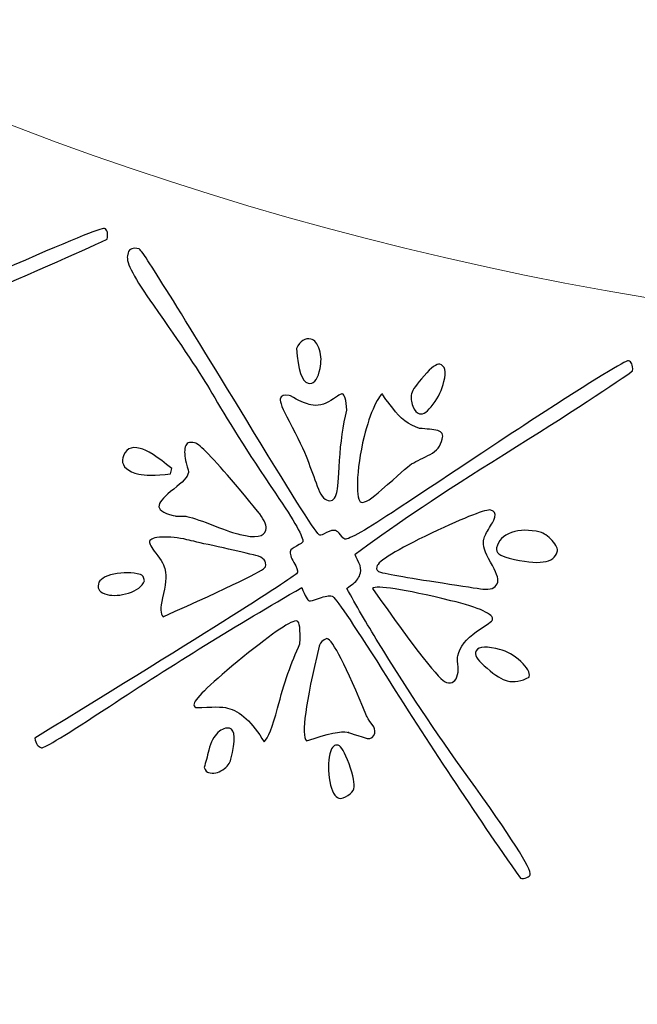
# Model space of a CAD drawing. Header units: millimetres. Extents: x -252 to 241, y -136 to 236.
# Tile 7 of 70: x -170.6 to -166.45, y -37.83 to -31.21. Entities that reach past the tile are written whole.
import ezdxf

# ---------------------------------------------------------------- set-up
doc = ezdxf.new("R2010")
doc.units = ezdxf.units.MM
doc.header["$MEASUREMENT"] = 0
doc.layers.add('Layer 1', color=7, linetype='Continuous')

msp = doc.modelspace()

# ---------------------------------------------------------------- linework, layer by layer
at = {"layer": 'Layer 1', "color": 3, "lineweight": 9}
for points, knots in [([(-73.4539, -53.3216), (-73.4539, -53.3216), (-73.4539, -56.715), (-73.4539, -56.715), (-73.4539, -56.715), (-80.2408, -56.715), (-80.2408, -56.715), (-80.2408, -56.715), (-80.2408, -53.3368), (-80.2408, -53.3368), (-80.2408, -53.3368), (-83.4412, -53.3368), (-83.4412, -53.3368), (-83.4412, -53.3368), (-83.4412, -56.715), (-83.4412, -56.715), (-83.4412, -56.715), (-87.0284, -56.715), (-87.0284, -56.715), (-87.0284, -56.715), (-87.0284, -53.3368), (-87.0284, -53.3368), (-87.0284, -53.3368), (-90.2288, -53.3368), (-90.2288, -53.3368), (-90.2288, -53.3368), (-90.2288, -56.715), (-90.2288, -56.715), (-90.2288, -56.715), (-93.8153, -56.715), (-93.8153, -56.715), (-93.8153, -56.715), (-93.8153, -53.3368), (-93.8153, -53.3368), (-93.8153, -53.3368), (-154.1665, -53.3368), (-154.1665, -53.3368), (-154.1665, -53.3368), (-154.1666, -56.715), (-154.1666, -56.715), (-154.1666, -56.715), (-157.7539, -56.715), (-157.7539, -56.715), (-157.7539, -56.715), (-157.7539, -53.3368), (-157.7539, -53.3368), (-157.7539, -53.3368), (-160.9543, -53.3368), (-160.9543, -53.3368), (-160.9543, -53.3368), (-160.9543, -56.715), (-160.9543, -56.715), (-160.9543, -56.715), (-164.5408, -56.715), (-164.5408, -56.715), (-164.5408, -56.715), (-164.5408, -53.3368), (-164.5408, -53.3368), (-164.5408, -53.3368), (-167.7412, -53.3368), (-167.7412, -53.3368), (-167.7412, -53.3368), (-167.7412, -56.715), (-167.7412, -56.715), (-167.7412, -56.715), (-171.3285, -56.715), (-171.3285, -56.715), (-171.3285, -56.715), (-171.3285, -53.3368), (-171.3285, -53.3368), (-171.3285, -53.3368), (-231.6645, -53.3368), (-231.6645, -53.3368), (-231.6645, -53.3368), (-231.6645, -56.715), (-231.6645, -56.715), (-231.6645, -56.715), (-235.2662, -56.715), (-235.2662, -56.715), (-235.2662, -56.715), (-235.2662, -53.3368), (-235.2662, -53.3368), (-235.2662, -53.3368), (-238.4666, -53.3368), (-238.4666, -53.3368), (-238.4666, -53.3368), (-238.4666, -56.715), (-238.4666, -56.715), (-238.4666, -56.715), (-242.0534, -56.715), (-242.0534, -56.715), (-242.0534, -56.715), (-242.0534, -53.3368), (-242.0534, -53.3368), (-242.0534, -53.3368), (-245.2538, -53.3368), (-245.2538, -53.3368), (-245.2538, -53.3368), (-245.2538, -56.715), (-245.2538, -56.715), (-245.2538, -56.715), (-252.0411, -56.715), (-252.0411, -56.715), (-252.0411, -56.715), (-252.0412, -53.3216), (-252.0412, -53.3216), (-252.0412, -53.3216), (-248.663, -53.3216), (-248.663, -53.3216), (-248.663, -53.3216), (-248.663, -50.1203), (-248.663, -50.1203), (-248.663, -50.1203), (-252.0412, -50.1203), (-252.0412, -50.1203), (-252.0412, -50.1203), (-252.0412, -46.5339), (-252.0412, -46.5339), (-252.0412, -46.5339), (-248.663, -46.5339), (-248.663, -46.5339), (-248.663, -46.5339), (-248.663, -43.3335), (-248.663, -43.3335), (-248.663, -43.3335), (-252.0412, -43.3335), (-252.0412, -43.3335), (-252.0412, -43.3335), (-252.0412, -39.747), (-252.0412, -39.747), (-252.0412, -39.747), (-248.663, -39.747), (-248.663, -39.747), (-248.663, -39.747), (-248.663, 17.2489), (-248.663, 17.2489), (-248.663, 17.2489), (-252.0412, 17.2489), (-252.0412, 17.2489), (-252.0412, 17.2489), (-252.0412, 20.8354), (-252.0412, 20.8354), (-252.0412, 20.8354), (-248.663, 20.8354), (-248.663, 20.8354), (-248.663, 20.8354), (-248.663, 24.0366), (-248.663, 24.0366), (-248.663, 24.0366), (-252.0412, 24.0366), (-252.0412, 24.0366), (-252.0412, 24.0366), (-252.0412, 27.6231), (-252.0412, 27.6231), (-252.0412, 27.6231), (-248.663, 27.6231), (-248.663, 27.6231), (-248.663, 27.6231), (-248.663, 30.8235), (-248.663, 30.8235), (-248.663, 30.8235), (-252.0412, 30.8235), (-252.0412, 30.8235), (-252.0412, 30.8235), (-252.0412, 34.217), (-252.0412, 34.217), (-252.0412, 34.217), (-245.2539, 34.217), (-245.2539, 34.217), (-245.2539, 34.217), (-245.2538, 30.8388), (-245.2538, 30.8388), (-245.2538, 30.8388), (-242.0534, 30.8388), (-242.0534, 30.8388), (-242.0534, 30.8388), (-242.0534, 34.217), (-242.0534, 34.217), (-242.0534, 34.217), (-238.4666, 34.217), (-238.4666, 34.217), (-238.4666, 34.217), (-238.4666, 30.8388), (-238.4666, 30.8388), (-238.4666, 30.8388), (-235.2662, 30.8388), (-235.2662, 30.8388), (-235.2662, 30.8388), (-235.2662, 34.217), (-235.2662, 34.217), (-235.2662, 34.217), (-231.6645, 34.217), (-231.6645, 34.217), (-231.6645, 34.217), (-231.6645, 30.8388), (-231.6645, 30.8388), (-231.6645, 30.8388), (-171.1346, 30.8388), (-171.1346, 30.8388), (-171.1346, 30.8388), (-171.1346, 34.217), (-171.1346, 34.217), (-171.1346, 34.217), (-167.7412, 34.217), (-167.7412, 34.217), (-167.7412, 34.217), (-167.7412, 30.8388), (-167.7412, 30.8388), (-167.7412, 30.8388), (-164.5408, 30.8388), (-164.5408, 30.8388), (-164.5408, 30.8388), (-164.5408, 34.217), (-164.5408, 34.217), (-164.5408, 34.217), (-160.9543, 34.217), (-160.9543, 34.217), (-160.9543, 34.217), (-160.9543, 30.8388), (-160.9543, 30.8388), (-160.9543, 30.8388), (-157.7539, 30.8388), (-157.7539, 30.8388), (-157.7539, 30.8388), (-157.7539, 34.217), (-157.7539, 34.217), (-157.7539, 34.217), (-154.1666, 34.217), (-154.1666, 34.217), (-154.1666, 34.217), (-154.1666, 30.8388), (-154.1666, 30.8388), (-154.1666, 30.8388), (-93.8154, 30.8388), (-93.8154, 30.8388), (-93.8154, 30.8388), (-93.8153, 34.217), (-93.8153, 34.217), (-93.8153, 34.217), (-90.2288, 34.217), (-90.2288, 34.217), (-90.2288, 34.217), (-90.2288, 30.8388), (-90.2288, 30.8388), (-90.2288, 30.8388), (-87.0284, 30.8388), (-87.0284, 30.8388), (-87.0284, 30.8388), (-87.0284, 34.217), (-87.0284, 34.217), (-87.0284, 34.217), (-83.4412, 34.217), (-83.4412, 34.217), (-83.4412, 34.217), (-83.4412, 30.8388), (-83.4412, 30.8388), (-83.4412, 30.8388), (-80.2408, 30.8388), (-80.2408, 30.8388), (-80.2408, 30.8388), (-80.2408, 34.217), (-80.2408, 34.217), (-80.2408, 34.217), (-73.4539, 34.217), (-73.4539, 34.217), (-73.4539, 34.217), (-73.4539, 30.8235), (-73.4539, 30.8235), (-73.4539, 30.8235), (-76.8321, 30.8235), (-76.8321, 30.8235), (-76.8321, 30.8235), (-76.8321, 27.6231), (-76.8321, 27.6231), (-76.8321, 27.6231), (-73.4539, 27.6231), (-73.4539, 27.6231), (-73.4539, 27.6231), (-73.4539, 24.0366), (-73.4539, 24.0366), (-73.4539, 24.0366), (-76.8321, 24.0366), (-76.8321, 24.0366), (-76.8321, 24.0366), (-76.8321, 20.8354), (-76.8321, 20.8354), (-76.8321, 20.8354), (-73.4539, 20.8354), (-73.4539, 20.8354), (-73.4539, 20.8354), (-73.4539, 17.2489), (-73.4539, 17.2489), (-73.4539, 17.2489), (-76.8321, 17.2489), (-76.8321, 17.2489), (-76.8321, 17.2489), (-76.8321, -39.747), (-76.8321, -39.747), (-76.8321, -39.747), (-73.4539, -39.747), (-73.4539, -39.747), (-73.4539, -39.747), (-73.4539, -43.3335), (-73.4539, -43.3335), (-73.4539, -43.3335), (-76.8321, -43.3335), (-76.8321, -43.3335), (-76.8321, -43.3335), (-76.8321, -46.5339), (-76.8321, -46.5339), (-76.8321, -46.5339), (-73.4539, -46.5339), (-73.4539, -46.5339), (-73.4539, -46.5339), (-73.4539, -50.1203), (-73.4539, -50.1203), (-73.4539, -50.1203), (-76.8321, -50.1203), (-76.8321, -50.1203), (-76.8321, -50.1203), (-76.8321, -53.3216), (-76.8321, -53.3216), (-76.8321, -53.3216), (-73.4539, -53.3216), (-73.4539, -53.3216)], [0, 0, 0, 0, 0.009259, 0.009259, 0.009259, 0.018519, 0.018519, 0.018519, 0.027778, 0.027778, 0.027778, 0.037037, 0.037037, 0.037037, 0.046296, 0.046296, 0.046296, 0.055556, 0.055556, 0.055556, 0.064815, 0.064815, 0.064815, 0.074074, 0.074074, 0.074074, 0.083333, 0.083333, 0.083333, 0.092593, 0.092593, 0.092593, 0.101852, 0.101852, 0.101852, 0.111111, 0.111111, 0.111111, 0.12037, 0.12037, 0.12037, 0.12963, 0.12963, 0.12963, 0.138889, 0.138889, 0.138889, 0.148148, 0.148148, 0.148148, 0.157407, 0.157407, 0.157407, 0.166667, 0.166667, 0.166667, 0.175926, 0.175926, 0.175926, 0.185185, 0.185185, 0.185185, 0.194444, 0.194444, 0.194444, 0.203704, 0.203704, 0.203704, 0.212963, 0.212963, 0.212963, 0.222222, 0.222222, 0.222222, 0.231481, 0.231481, 0.231481, 0.240741, 0.240741, 0.240741, 0.25, 0.25, 0.25, 0.259259, 0.259259, 0.259259, 0.268519, 0.268519, 0.268519, 0.277778, 0.277778, 0.277778, 0.287037, 0.287037, 0.287037, 0.296296, 0.296296, 0.296296, 0.305556, 0.305556, 0.305556, 0.314815, 0.314815, 0.314815, 0.324074, 0.324074, 0.324074, 0.333333, 0.333333, 0.333333, 0.342593, 0.342593, 0.342593, 0.351852, 0.351852, 0.351852, 0.361111, 0.361111, 0.361111, 0.37037, 0.37037, 0.37037, 0.37963, 0.37963, 0.37963, 0.388889, 0.388889, 0.388889, 0.398148, 0.398148, 0.398148, 0.407407, 0.407407, 0.407407, 0.416667, 0.416667, 0.416667, 0.425926, 0.425926, 0.425926, 0.435185, 0.435185, 0.435185, 0.444444, 0.444444, 0.444444, 0.453704, 0.453704, 0.453704, 0.462963, 0.462963, 0.462963, 0.472222, 0.472222, 0.472222, 0.481481, 0.481481, 0.481481, 0.490741, 0.490741, 0.490741, 0.5, 0.5, 0.5, 0.509259, 0.509259, 0.509259, 0.518519, 0.518519, 0.518519, 0.527778, 0.527778, 0.527778, 0.537037, 0.537037, 0.537037, 0.546296, 0.546296, 0.546296, 0.555556, 0.555556, 0.555556, 0.564815, 0.564815, 0.564815, 0.574074, 0.574074, 0.574074, 0.583333, 0.583333, 0.583333, 0.592593, 0.592593, 0.592593, 0.601852, 0.601852, 0.601852, 0.611111, 0.611111, 0.611111, 0.62037, 0.62037, 0.62037, 0.62963, 0.62963, 0.62963, 0.638889, 0.638889, 0.638889, 0.648148, 0.648148, 0.648148, 0.657407, 0.657407, 0.657407, 0.666667, 0.666667, 0.666667, 0.675926, 0.675926, 0.675926, 0.685185, 0.685185, 0.685185, 0.694444, 0.694444, 0.694444, 0.703704, 0.703704, 0.703704, 0.712963, 0.712963, 0.712963, 0.722222, 0.722222, 0.722222, 0.731481, 0.731481, 0.731481, 0.740741, 0.740741, 0.740741, 0.75, 0.75, 0.75, 0.759259, 0.759259, 0.759259, 0.768519, 0.768519, 0.768519, 0.777778, 0.777778, 0.777778, 0.787037, 0.787037, 0.787037, 0.796296, 0.796296, 0.796296, 0.805556, 0.805556, 0.805556, 0.814815, 0.814815, 0.814815, 0.824074, 0.824074, 0.824074, 0.833333, 0.833333, 0.833333, 0.842593, 0.842593, 0.842593, 0.851852, 0.851852, 0.851852, 0.861111, 0.861111, 0.861111, 0.87037, 0.87037, 0.87037, 0.87963, 0.87963, 0.87963, 0.888889, 0.888889, 0.888889, 0.898148, 0.898148, 0.898148, 0.907407, 0.907407, 0.907407, 0.916667, 0.916667, 0.916667, 0.925926, 0.925926, 0.925926, 0.935185, 0.935185, 0.935185, 0.944444, 0.944444, 0.944444, 0.953704, 0.953704, 0.953704, 0.962963, 0.962963, 0.962963, 0.972222, 0.972222, 0.972222, 0.981481, 0.981481, 0.981481, 0.990741, 0.990741, 0.990741, 1, 1, 1, 1]), ([(-184.8769, -11.249), (-184.8769, 0.965), (-174.9616, 10.8812), (-162.7476, 10.8812), (-150.5336, 10.8812), (-140.6174, 0.965), (-140.6174, -11.249), (-140.6174, -23.4622), (-150.5336, -33.3783), (-162.7476, -33.3783), (-174.9616, -33.3783), (-184.8769, -23.4621), (-184.8769, -11.249)], [0, 0, 0, 0, 0.25, 0.25, 0.25, 0.5, 0.5, 0.5, 0.75, 0.75, 0.75, 1, 1, 1, 1])]:
    msp.add_open_spline(points, degree=3, knots=knots, dxfattribs=at)
at = {"layer": 'Layer 1', "color": 5}
for points, knots in [([(-173.2291, -31.357), (-173.2175, -31.3297), (-173.1913, -31.3243), (-173.15, -31.3418), (-173.1344, -31.3484), (-172.9474, -31.7939), (-172.5908, -32.6785), (-172.3895, -33.177), (-172.2805, -33.4293), (-172.2649, -33.4359), (-172.2579, -33.4389), (-172.2418, -33.4356), (-172.2166, -33.4261), (-172.1909, -33.4177), (-172.1702, -33.4164), (-172.1546, -33.423), (-172.1452, -33.427), (-172.1362, -33.4382), (-172.1267, -33.4569), (-172.1172, -33.4757), (-172.1089, -33.4865), (-172.1027, -33.4892), (-172.0793, -33.4991), (-171.95, -33.4501), (-171.7145, -33.344), (-171.1414, -33.0861), (-170.8081, -32.936), (-170.7154, -32.8953), (-170.2734, -32.7013), (-170.0443, -32.6081), (-170.0287, -32.6147), (-170.0084, -32.6233), (-170.0024, -32.648), (-170.0106, -32.6868), (-170.197, -32.7769), (-170.5412, -32.9269), (-171.0437, -33.1376), (-171.4751, -33.3196), (-171.81, -33.4736), (-172.0487, -33.6003), (-172.0493, -33.6083), (-172.045, -33.6285), (-172.0346, -33.6624), (-172.027, -33.6877), (-172.0271, -33.7097), (-172.036, -33.7308), (-172.0476, -33.7581), (-172.0675, -33.779), (-172.0966, -33.7934), (-172.1257, -33.8077), (-172.1403, -33.8162), (-172.1413, -33.8186), (-172.1009, -33.9379), (-172.0506, -34.0687), (-171.9912, -34.2125), (-171.8599, -34.5359), (-171.7109, -34.865), (-171.5444, -35.1988), (-171.3246, -35.6408), (-171.2221, -35.8802), (-171.2376, -35.9168), (-171.2396, -35.9215), (-171.2477, -35.9254), (-171.2633, -35.9298), (-171.2782, -35.9345), (-171.2926, -35.9339), (-171.3067, -35.9279), (-171.5389, -35.4457), (-171.7687, -34.9342), (-171.9961, -34.3952), (-172.1467, -34.0415), (-172.2311, -33.8612), (-172.2491, -33.8536), (-172.267, -33.846), (-172.2955, -33.8459), (-172.3353, -33.8529), (-172.3743, -33.8603), (-172.3973, -33.8624), (-172.4043, -33.8595), (-172.416, -33.8545), (-172.4274, -33.823), (-172.4402, -33.7642), (-172.9095, -33.9402), (-173.3778, -34.1332), (-173.8447, -34.3424), (-174.1592, -34.483), (-174.3246, -34.5498), (-174.3402, -34.5432), (-174.3636, -34.5333), (-174.3746, -34.5093), (-174.3742, -34.4717), (-173.1022, -33.9522), (-172.4612, -33.6816), (-172.4513, -33.6583), (-172.4467, -33.6474), (-172.452, -33.6231), (-172.4663, -33.5875), (-172.4806, -33.552), (-172.4842, -33.5256), (-172.4762, -33.5069), (-172.4736, -33.5007), (-172.4581, -33.4925), (-172.4291, -33.4827), (-172.4012, -33.4734), (-172.3861, -33.466), (-172.3841, -33.4613), (-172.3725, -33.434), (-172.4155, -33.3164), (-172.5126, -33.1096), (-172.654, -32.7993), (-172.7584, -32.5554), (-172.8252, -32.3771), (-172.877, -32.2392), (-172.9742, -32.0241), (-173.1177, -31.7295), (-173.2137, -31.5333), (-173.2534, -31.4143), (-173.2362, -31.3738), (-173.2362, -31.3738), (-173.2291, -31.357), (-173.2291, -31.357)], [0, 0, 0, 0, 0.025, 0.025, 0.025, 0.05, 0.05, 0.05, 0.075, 0.075, 0.075, 0.1, 0.1, 0.1, 0.125, 0.125, 0.125, 0.15, 0.15, 0.15, 0.175, 0.175, 0.175, 0.2, 0.2, 0.2, 0.225, 0.225, 0.225, 0.25, 0.25, 0.25, 0.275, 0.275, 0.275, 0.3, 0.3, 0.3, 0.325, 0.325, 0.325, 0.35, 0.35, 0.35, 0.375, 0.375, 0.375, 0.4, 0.4, 0.4, 0.425, 0.425, 0.425, 0.45, 0.45, 0.45, 0.475, 0.475, 0.475, 0.5, 0.5, 0.5, 0.525, 0.525, 0.525, 0.55, 0.55, 0.55, 0.575, 0.575, 0.575, 0.6, 0.6, 0.6, 0.625, 0.625, 0.625, 0.65, 0.65, 0.65, 0.675, 0.675, 0.675, 0.7, 0.7, 0.7, 0.725, 0.725, 0.725, 0.75, 0.75, 0.75, 0.775, 0.775, 0.775, 0.8, 0.8, 0.8, 0.825, 0.825, 0.825, 0.85, 0.85, 0.85, 0.875, 0.875, 0.875, 0.9, 0.9, 0.9, 0.925, 0.925, 0.925, 0.95, 0.95, 0.95, 0.975, 0.975, 0.975, 1, 1, 1, 1]), ([(-169.8693, -32.7797), (-169.8623, -32.7509), (-169.8375, -32.7421), (-169.7947, -32.7526), (-169.7774, -32.7568), (-169.5217, -33.166), (-169.0266, -33.9805), (-168.7465, -34.4401), (-168.5992, -34.6721), (-168.5819, -34.6763), (-168.5753, -34.6779), (-168.5591, -34.6723), (-168.5358, -34.6588), (-168.5125, -34.6453), (-168.4922, -34.6407), (-168.4757, -34.6447), (-168.4658, -34.6471), (-168.4543, -34.6569), (-168.4427, -34.6737), (-168.4303, -34.6907), (-168.4204, -34.7001), (-168.413, -34.7019), (-168.3891, -34.7077), (-168.2696, -34.6393), (-168.0544, -34.4965), (-167.5295, -34.1487), (-167.2251, -33.9475), (-167.14, -33.8916), (-166.7353, -33.6295), (-166.5252, -33.5003), (-166.5079, -33.5046), (-166.4865, -33.5098), (-166.4771, -33.5321), (-166.4792, -33.5726), (-166.6477, -33.6919), (-166.9632, -33.8955), (-167.425, -34.1847), (-167.8211, -34.4332), (-168.1269, -34.6401), (-168.3428, -34.8036), (-168.3419, -34.8108), (-168.3338, -34.8311), (-168.3188, -34.8626), (-168.3061, -34.8857), (-168.3029, -34.9083), (-168.3081, -34.9297), (-168.3151, -34.9585), (-168.3322, -34.9822), (-168.358, -35.0021), (-168.3844, -35.0209), (-168.3983, -35.0315), (-168.3989, -35.034), (-168.3389, -35.1454), (-168.2682, -35.2663), (-168.1863, -35.3987), (-168.0045, -35.6966), (-167.805, -35.9971), (-167.586, -36.2998), (-167.2976, -36.7004), (-167.1578, -36.9202), (-167.1672, -36.9588), (-167.1682, -36.9629), (-167.1766, -36.9687), (-167.1905, -36.9758), (-167.205, -36.9818), (-167.2194, -36.9836), (-167.2334, -36.9802), (-167.5413, -36.5417), (-167.8502, -36.0751), (-168.1617, -35.5799), (-168.3675, -35.2552), (-168.4797, -35.0901), (-168.4987, -35.0855), (-168.5184, -35.0807), (-168.5465, -35.0852), (-168.584, -35.0995), (-168.6221, -35.1129), (-168.6445, -35.1187), (-168.6519, -35.1169), (-168.6634, -35.1141), (-168.6806, -35.0846), (-168.7025, -35.0279), (-169.1366, -35.2785), (-169.5675, -35.5446), (-169.9953, -35.8264), (-170.2827, -36.0151), (-170.4344, -36.108), (-170.4516, -36.1038), (-170.4755, -36.098), (-170.4904, -36.0769), (-170.4969, -36.0396), (-169.3256, -35.3213), (-168.7366, -34.9499), (-168.7308, -34.926), (-168.7278, -34.9137), (-168.7363, -34.8915), (-168.7562, -34.8588), (-168.7761, -34.8261), (-168.7836, -34.7998), (-168.779, -34.7809), (-168.7772, -34.7735), (-168.7633, -34.7629), (-168.7373, -34.7492), (-168.7111, -34.7347), (-168.6968, -34.726), (-168.6956, -34.721), (-168.6886, -34.6922), (-168.75, -34.5831), (-168.879, -34.3939), (-169.0698, -34.1112), (-169.2121, -33.8874), (-169.3059, -33.7216), (-169.3795, -33.5947), (-169.5111, -33.3979), (-169.6995, -33.1306), (-169.8268, -32.9523), (-169.8843, -32.8415), (-169.8737, -32.7979), (-169.8737, -32.7979), (-169.8693, -32.7797), (-169.8693, -32.7797)], [0, 0, 0, 0, 0.025, 0.025, 0.025, 0.05, 0.05, 0.05, 0.075, 0.075, 0.075, 0.1, 0.1, 0.1, 0.125, 0.125, 0.125, 0.15, 0.15, 0.15, 0.175, 0.175, 0.175, 0.2, 0.2, 0.2, 0.225, 0.225, 0.225, 0.25, 0.25, 0.25, 0.275, 0.275, 0.275, 0.3, 0.3, 0.3, 0.325, 0.325, 0.325, 0.35, 0.35, 0.35, 0.375, 0.375, 0.375, 0.4, 0.4, 0.4, 0.425, 0.425, 0.425, 0.45, 0.45, 0.45, 0.475, 0.475, 0.475, 0.5, 0.5, 0.5, 0.525, 0.525, 0.525, 0.55, 0.55, 0.55, 0.575, 0.575, 0.575, 0.6, 0.6, 0.6, 0.625, 0.625, 0.625, 0.65, 0.65, 0.65, 0.675, 0.675, 0.675, 0.7, 0.7, 0.7, 0.725, 0.725, 0.725, 0.75, 0.75, 0.75, 0.775, 0.775, 0.775, 0.8, 0.8, 0.8, 0.825, 0.825, 0.825, 0.85, 0.85, 0.85, 0.875, 0.875, 0.875, 0.9, 0.9, 0.9, 0.925, 0.925, 0.925, 0.95, 0.95, 0.95, 0.975, 0.975, 0.975, 1, 1, 1, 1]), ([(-168.7378, -33.4217), (-168.712, -33.3696), (-168.6799, -33.3487), (-168.6421, -33.3579), (-168.6158, -33.3643), (-168.5955, -33.3884), (-168.5834, -33.4315), (-168.571, -33.4737), (-168.5698, -33.515), (-168.5798, -33.5561), (-168.5798, -33.5561), (-168.585, -33.5775), (-168.585, -33.5775), (-168.5996, -33.6375), (-168.625, -33.6627), (-168.6603, -33.6541), (-168.7014, -33.6441), (-168.7271, -33.5672), (-168.7378, -33.4217)], [0, 0, 0, 0, 0.166667, 0.166667, 0.166667, 0.333333, 0.333333, 0.333333, 0.5, 0.5, 0.5, 0.666667, 0.666667, 0.666667, 0.833333, 0.833333, 0.833333, 1, 1, 1, 1]), ([(-167.9647, -33.7252), (-167.9587, -33.7005), (-167.9306, -33.6603), (-167.8804, -33.6046), (-167.83, -33.548), (-167.795, -33.5226), (-167.7753, -33.5274), (-167.7399, -33.536), (-167.7303, -33.575), (-167.7471, -33.6441), (-167.7601, -33.6976), (-167.7845, -33.7474), (-167.8199, -33.7963), (-167.8562, -33.845), (-167.8866, -33.8663), (-167.9105, -33.8605), (-167.9294, -33.8559), (-167.9451, -33.8381), (-167.9564, -33.8092), (-167.9683, -33.7793), (-167.9711, -33.7516), (-167.9647, -33.7253), (-167.9647, -33.7253), (-167.9647, -33.7252), (-167.9647, -33.7252)], [0, 0, 0, 0, 0.125, 0.125, 0.125, 0.25, 0.25, 0.25, 0.375, 0.375, 0.375, 0.5, 0.5, 0.5, 0.625, 0.625, 0.625, 0.75, 0.75, 0.75, 0.875, 0.875, 0.875, 1, 1, 1, 1]), ([(-168.8467, -33.7611), (-168.8409, -33.7372), (-168.8216, -33.7297), (-168.7879, -33.738), (-168.7879, -33.738), (-168.7772, -33.7406), (-168.7772, -33.7406), (-168.7236, -33.7711), (-168.682, -33.79), (-168.6533, -33.797), (-168.6533, -33.797), (-168.6426, -33.7996), (-168.6426, -33.7996), (-168.5974, -33.8106), (-168.5514, -33.8009), (-168.5064, -33.7701), (-168.4606, -33.7394), (-168.4352, -33.7247), (-168.4303, -33.7259), (-168.4138, -33.7299), (-168.4036, -33.7664), (-168.3997, -33.8362), (-168.4248, -33.939), (-168.4412, -34.0527), (-168.4483, -34.1747), (-168.4556, -34.2975), (-168.4616, -34.3684), (-168.4664, -34.3882), (-168.4768, -34.431), (-168.4962, -34.4498), (-168.525, -34.4428), (-168.5538, -34.4358), (-168.5782, -34.4037), (-168.5991, -34.3463), (-168.6191, -34.2891), (-168.6413, -34.2297), (-168.6646, -34.1682), (-168.6871, -34.1069), (-168.7287, -34.0201), (-168.7879, -33.9089), (-168.8317, -33.8276), (-168.8511, -33.7785), (-168.8469, -33.7612), (-168.8469, -33.7612), (-168.8467, -33.7611), (-168.8467, -33.7611)], [0, 0, 0, 0, 0.066667, 0.066667, 0.066667, 0.133333, 0.133333, 0.133333, 0.2, 0.2, 0.2, 0.266667, 0.266667, 0.266667, 0.333333, 0.333333, 0.333333, 0.4, 0.4, 0.4, 0.466667, 0.466667, 0.466667, 0.533333, 0.533333, 0.533333, 0.6, 0.6, 0.6, 0.666667, 0.666667, 0.666667, 0.733333, 0.733333, 0.733333, 0.8, 0.8, 0.8, 0.866667, 0.866667, 0.866667, 0.933333, 0.933333, 0.933333, 1, 1, 1, 1]), ([(-168.2834, -34.0135), (-168.2633, -33.9312), (-168.2397, -33.8629), (-168.214, -33.8073), (-168.1872, -33.7511), (-168.1695, -33.7249), (-168.1605, -33.7271), (-168.1646, -33.7261), (-168.1418, -33.7578), (-168.0916, -33.8232), (-168.0423, -33.8892), (-167.9819, -33.9345), (-167.912, -33.9585), (-167.8613, -33.9613), (-167.8206, -33.966), (-167.7893, -33.9736), (-167.7605, -33.9806), (-167.7503, -33.9997), (-167.758, -34.0309), (-167.769, -34.0761), (-167.7966, -34.1104), (-167.8395, -34.133), (-167.8833, -34.1554), (-167.9251, -34.1766), (-167.9658, -34.1972), (-167.9905, -34.2164), (-168.0569, -34.2743), (-168.1648, -34.37), (-168.233, -34.4318), (-168.2793, -34.4606), (-168.3031, -34.4548), (-168.322, -34.4502), (-168.3303, -34.4055), (-168.3283, -34.3223), (-168.3262, -34.2313), (-168.3116, -34.1286), (-168.2835, -34.0134), (-168.2835, -34.0134), (-168.2834, -34.0135), (-168.2834, -34.0135)], [0, 0, 0, 0, 0.076923, 0.076923, 0.076923, 0.153846, 0.153846, 0.153846, 0.230769, 0.230769, 0.230769, 0.307692, 0.307692, 0.307692, 0.384615, 0.384615, 0.384615, 0.461538, 0.461538, 0.461538, 0.538462, 0.538462, 0.538462, 0.615385, 0.615385, 0.615385, 0.692308, 0.692308, 0.692308, 0.769231, 0.769231, 0.769231, 0.846154, 0.846154, 0.846154, 0.923077, 0.923077, 0.923077, 1, 1, 1, 1]), ([(-169.6611, -34.4741), (-169.6547, -34.4478), (-169.6216, -34.4123), (-169.5625, -34.3665), (-169.5034, -34.3208), (-169.4702, -34.2844), (-169.4631, -34.2557), (-169.4625, -34.2532), (-169.4676, -34.2311), (-169.4791, -34.1891), (-169.4904, -34.1462), (-169.4923, -34.1109), (-169.4853, -34.0821), (-169.4789, -34.0558), (-169.4584, -34.0468), (-169.4222, -34.0557), (-169.3885, -34.0639), (-169.2972, -34.1577), (-169.1473, -34.3363), (-169.0427, -34.4612), (-168.9889, -34.5266), (-168.9852, -34.5327), (-168.9511, -34.5785), (-168.9373, -34.615), (-168.9437, -34.6413), (-168.9549, -34.6874), (-169.013, -34.6967), (-169.1183, -34.6711), (-169.1545, -34.6623), (-169.2117, -34.6431), (-169.2889, -34.6129), (-169.3667, -34.5817), (-169.4288, -34.5613), (-169.4741, -34.5503), (-169.484, -34.5479), (-169.4977, -34.5472), (-169.517, -34.5477), (-169.5363, -34.5482), (-169.5484, -34.5479), (-169.5534, -34.5467), (-169.5534, -34.5467), (-169.5673, -34.5431), (-169.5673, -34.5431), (-169.6372, -34.526), (-169.6682, -34.5028), (-169.6611, -34.474), (-169.6611, -34.474), (-169.6611, -34.4741), (-169.6611, -34.4741)], [0, 0, 0, 0, 0.0625, 0.0625, 0.0625, 0.125, 0.125, 0.125, 0.1875, 0.1875, 0.1875, 0.25, 0.25, 0.25, 0.3125, 0.3125, 0.3125, 0.375, 0.375, 0.375, 0.4375, 0.4375, 0.4375, 0.5, 0.5, 0.5, 0.5625, 0.5625, 0.5625, 0.625, 0.625, 0.625, 0.6875, 0.6875, 0.6875, 0.75, 0.75, 0.75, 0.8125, 0.8125, 0.8125, 0.875, 0.875, 0.875, 0.9375, 0.9375, 0.9375, 1, 1, 1, 1]), ([(-169.9042, -34.156), (-169.89, -34.0976), (-169.8519, -34.0773), (-169.7894, -34.0925), (-169.7442, -34.1035), (-169.6722, -34.1481), (-169.5751, -34.2284), (-169.5751, -34.2284), (-169.5837, -34.2638), (-169.5837, -34.2638), (-169.6873, -34.2743), (-169.759, -34.2751), (-169.7977, -34.2657), (-169.8717, -34.2476), (-169.9085, -34.216), (-169.9077, -34.17), (-169.9077, -34.17), (-169.9042, -34.156), (-169.9042, -34.156)], [0, 0, 0, 0, 0.166667, 0.166667, 0.166667, 0.333333, 0.333333, 0.333333, 0.5, 0.5, 0.5, 0.666667, 0.666667, 0.666667, 0.833333, 0.833333, 0.833333, 1, 1, 1, 1]), ([(-168.1987, -34.8882), (-168.1893, -34.8495), (-168.0673, -34.7747), (-167.8318, -34.6631), (-167.5963, -34.5515), (-167.4625, -34.4996), (-167.4312, -34.5072), (-167.4073, -34.513), (-167.3982, -34.5292), (-167.4046, -34.5555), (-167.408, -34.5695), (-167.4206, -34.5926), (-167.4408, -34.6251), (-167.4616, -34.6566), (-167.4741, -34.6832), (-167.4794, -34.7046), (-167.4794, -34.7046), (-167.4804, -34.7087), (-167.4804, -34.7087), (-167.4886, -34.7424), (-167.4736, -34.7914), (-167.4346, -34.8567), (-167.3956, -34.922), (-167.3795, -34.9669), (-167.3854, -34.9907), (-167.3936, -35.0244), (-167.4219, -35.0402), (-167.4695, -35.039), (-167.4775, -35.0397), (-167.5414, -35.0302), (-167.6615, -35.0114), (-167.9305, -34.9711), (-168.1022, -34.9423), (-168.1737, -34.9248), (-168.1951, -34.9196), (-168.2034, -34.9071), (-168.1988, -34.8882), (-168.1988, -34.8882), (-168.1987, -34.8882), (-168.1987, -34.8882)], [0, 0, 0, 0, 0.076923, 0.076923, 0.076923, 0.153846, 0.153846, 0.153846, 0.230769, 0.230769, 0.230769, 0.307692, 0.307692, 0.307692, 0.384615, 0.384615, 0.384615, 0.461538, 0.461538, 0.461538, 0.538462, 0.538462, 0.538462, 0.615385, 0.615385, 0.615385, 0.692308, 0.692308, 0.692308, 0.769231, 0.769231, 0.769231, 0.846154, 0.846154, 0.846154, 0.923077, 0.923077, 0.923077, 1, 1, 1, 1]), ([(-167.3936, -34.7604), (-167.3818, -34.7119), (-167.3483, -34.6782), (-167.293, -34.6586), (-167.2368, -34.6392), (-167.1738, -34.638), (-167.1014, -34.6556), (-167.0751, -34.662), (-167.0483, -34.6808), (-167.0202, -34.712), (-166.9921, -34.7433), (-166.9807, -34.7678), (-166.9855, -34.7876), (-167.0042, -34.8641), (-167.1115, -34.8789), (-167.3081, -34.8309), (-167.3731, -34.8151), (-167.4014, -34.7916), (-167.3937, -34.7603), (-167.3937, -34.7603), (-167.3936, -34.7604), (-167.3936, -34.7604)], [0, 0, 0, 0, 0.142857, 0.142857, 0.142857, 0.285714, 0.285714, 0.285714, 0.428571, 0.428571, 0.428571, 0.571429, 0.571429, 0.571429, 0.714286, 0.714286, 0.714286, 0.857143, 0.857143, 0.857143, 1, 1, 1, 1]), ([(-169.725, -34.7182), (-169.7208, -34.7009), (-169.6923, -34.6913), (-169.6412, -34.689), (-169.5899, -34.6858), (-169.5338, -34.6917), (-169.4737, -34.7063), (-169.4737, -34.7063), (-169.4597, -34.7097), (-169.4597, -34.7097), (-169.426, -34.7179), (-169.3608, -34.7329), (-169.2648, -34.7538), (-169.168, -34.7748), (-169.0888, -34.7932), (-169.0263, -34.8085), (-169.0263, -34.8085), (-169.0115, -34.812), (-169.0115, -34.812), (-168.9589, -34.8248), (-168.9371, -34.8502), (-168.9466, -34.8888), (-168.9518, -34.9102), (-169.1812, -35.0216), (-169.6348, -35.2238), (-169.6532, -35.2062), (-169.6542, -35.1642), (-169.638, -35.0975), (-169.6175, -35.0136), (-169.6111, -34.9515), (-169.6196, -34.9111), (-169.6247, -34.882), (-169.6459, -34.8437), (-169.6831, -34.7963), (-169.7139, -34.7583), (-169.7284, -34.7321), (-169.725, -34.7181), (-169.725, -34.7181), (-169.725, -34.7182), (-169.725, -34.7182)], [0, 0, 0, 0, 0.076923, 0.076923, 0.076923, 0.153846, 0.153846, 0.153846, 0.230769, 0.230769, 0.230769, 0.307692, 0.307692, 0.307692, 0.384615, 0.384615, 0.384615, 0.461538, 0.461538, 0.461538, 0.538462, 0.538462, 0.538462, 0.615385, 0.615385, 0.615385, 0.692308, 0.692308, 0.692308, 0.769231, 0.769231, 0.769231, 0.846154, 0.846154, 0.846154, 0.923077, 0.923077, 0.923077, 1, 1, 1, 1]), ([(-170.0692, -35.0038), (-170.0616, -34.9725), (-170.0266, -34.9506), (-169.9651, -34.9377), (-169.9036, -34.9248), (-169.8436, -34.9255), (-169.786, -34.9395), (-169.772, -34.9429), (-169.7625, -34.9574), (-169.7593, -34.9835), (-169.7753, -35.0206), (-169.8115, -35.0475), (-169.8662, -35.0646), (-169.9218, -35.0816), (-169.9696, -35.0847), (-170.0099, -35.0749), (-170.0576, -35.0633), (-170.0781, -35.04), (-170.0692, -35.0038)], [0, 0, 0, 0, 0.166667, 0.166667, 0.166667, 0.333333, 0.333333, 0.333333, 0.5, 0.5, 0.5, 0.666667, 0.666667, 0.666667, 0.833333, 0.833333, 0.833333, 1, 1, 1, 1]), ([(-168.2272, -35.0338), (-168.1988, -35.0102), (-168.0233, -35.0373), (-167.7016, -35.1158), (-167.505, -35.1637), (-167.4109, -35.2067), (-167.4203, -35.2454), (-167.4215, -35.2503), (-167.4575, -35.2764), (-167.5275, -35.3238), (-167.5977, -35.3721), (-167.6403, -35.4253), (-167.6549, -35.4853), (-167.6573, -35.4952), (-167.6566, -35.5136), (-167.6529, -35.5416), (-167.649, -35.5687), (-167.6504, -35.5919), (-167.6552, -35.6116), (-167.6662, -35.6568), (-167.6908, -35.6753), (-167.7294, -35.6658), (-167.7746, -35.6548), (-167.9401, -35.4436), (-168.2271, -35.0337), (-168.2271, -35.0337), (-168.2272, -35.0338), (-168.2272, -35.0338)], [0, 0, 0, 0, 0.111111, 0.111111, 0.111111, 0.222222, 0.222222, 0.222222, 0.333333, 0.333333, 0.333333, 0.444444, 0.444444, 0.444444, 0.555556, 0.555556, 0.555556, 0.666667, 0.666667, 0.666667, 0.777778, 0.777778, 0.777778, 0.888889, 0.888889, 0.888889, 1, 1, 1, 1]), ([(-169.4263, -35.8089), (-169.4169, -35.7702), (-169.3078, -35.6661), (-169.0981, -35.4959), (-168.8892, -35.3255), (-168.7675, -35.2445), (-168.7338, -35.2527), (-168.7173, -35.2567), (-168.7107, -35.308), (-168.7146, -35.4064), (-168.7718, -35.5267), (-168.8219, -35.6713), (-168.8653, -35.8385), (-168.8989, -35.9654), (-168.9284, -36.0401), (-168.9554, -36.0649), (-169.0348, -35.9331), (-169.1166, -35.8574), (-169.2005, -35.8369), (-169.2342, -35.8287), (-169.3055, -35.8279), (-169.4135, -35.8346), (-169.4246, -35.8267), (-169.4286, -35.8178), (-169.4264, -35.8088), (-169.4264, -35.8088), (-169.4263, -35.8089), (-169.4263, -35.8089)], [0, 0, 0, 0, 0.111111, 0.111111, 0.111111, 0.222222, 0.222222, 0.222222, 0.333333, 0.333333, 0.333333, 0.444444, 0.444444, 0.444444, 0.555556, 0.555556, 0.555556, 0.666667, 0.666667, 0.666667, 0.777778, 0.777778, 0.777778, 0.888889, 0.888889, 0.888889, 1, 1, 1, 1]), ([(-168.5835, -35.4157), (-168.5787, -35.396), (-168.5619, -35.3809), (-168.5341, -35.3702), (-168.493, -35.3802), (-168.4045, -35.5534), (-168.2676, -35.8892), (-168.2643, -35.897), (-168.2516, -35.9166), (-168.2289, -35.9483), (-168.2134, -35.9669), (-168.2075, -35.9858), (-168.2123, -36.0055), (-168.2187, -36.0318), (-168.2357, -36.0442), (-168.2632, -36.0428), (-168.3626, -36.0107), (-168.4037, -35.9972), (-168.3864, -36.0014), (-168.3864, -36.0014), (-168.3972, -35.9989), (-168.3972, -35.9989), (-168.4359, -35.9895), (-168.5269, -36.0091), (-168.6712, -36.0576), (-168.7064, -36.0159), (-168.6782, -35.804), (-168.5851, -35.4224), (-168.5851, -35.4224), (-168.5835, -35.4157), (-168.5835, -35.4157)], [0, 0, 0, 0, 0.1, 0.1, 0.1, 0.2, 0.2, 0.2, 0.3, 0.3, 0.3, 0.4, 0.4, 0.4, 0.5, 0.5, 0.5, 0.6, 0.6, 0.6, 0.7, 0.7, 0.7, 0.8, 0.8, 0.8, 0.9, 0.9, 0.9, 1, 1, 1, 1]), ([(-167.5349, -35.4649), (-167.5257, -35.4271), (-167.4808, -35.418), (-167.3993, -35.4378), (-167.3993, -35.4378), (-167.3739, -35.4441), (-167.3739, -35.4441), (-167.3237, -35.4563), (-167.2761, -35.4828), (-167.2313, -35.5242), (-167.1865, -35.5656), (-167.1676, -35.599), (-167.1742, -35.6261), (-167.1742, -35.6261), (-167.175, -35.6294), (-167.175, -35.6294), (-167.2256, -35.658), (-167.2746, -35.6661), (-167.3223, -35.6545), (-167.356, -35.6463), (-167.4014, -35.6178), (-167.4577, -35.5701), (-167.5149, -35.5222), (-167.5403, -35.4872), (-167.5349, -35.465), (-167.5349, -35.465), (-167.5349, -35.4649), (-167.5349, -35.4649)], [0, 0, 0, 0, 0.111111, 0.111111, 0.111111, 0.222222, 0.222222, 0.222222, 0.333333, 0.333333, 0.333333, 0.444444, 0.444444, 0.444444, 0.555556, 0.555556, 0.555556, 0.666667, 0.666667, 0.666667, 0.777778, 0.777778, 0.777778, 0.888889, 0.888889, 0.888889, 1, 1, 1, 1]), ([(-169.3589, -36.2367), (-169.3482, -36.2036), (-169.3378, -36.1643), (-169.3267, -36.1191), (-169.3137, -36.0656), (-169.2929, -36.0271), (-169.266, -36.0023), (-169.238, -35.9769), (-169.2122, -35.9675), (-169.1883, -35.9733), (-169.1496, -35.9827), (-169.1466, -36.0523), (-169.1781, -36.1815), (-169.1845, -36.2078), (-169.2025, -36.2313), (-169.2338, -36.2525), (-169.2641, -36.273), (-169.2961, -36.2791), (-169.3298, -36.2709), (-169.3388, -36.2687), (-169.349, -36.2566), (-169.359, -36.2368), (-169.359, -36.2368), (-169.3589, -36.2367), (-169.3589, -36.2367)], [0, 0, 0, 0, 0.125, 0.125, 0.125, 0.25, 0.25, 0.25, 0.375, 0.375, 0.375, 0.5, 0.5, 0.5, 0.625, 0.625, 0.625, 0.75, 0.75, 0.75, 0.875, 0.875, 0.875, 1, 1, 1, 1]), ([(-168.5114, -36.1384), (-168.5014, -36.0973), (-168.4834, -36.0807), (-168.4571, -36.0872), (-168.4382, -36.0918), (-168.4135, -36.1336), (-168.3849, -36.2129), (-168.3565, -36.293), (-168.3455, -36.348), (-168.3531, -36.3793), (-168.3565, -36.3933), (-168.37, -36.4092), (-168.3929, -36.4245), (-168.416, -36.4407), (-168.4359, -36.4471), (-168.4523, -36.4431), (-168.4811, -36.4361), (-168.5014, -36.398), (-168.5146, -36.3303), (-168.5269, -36.2628), (-168.5266, -36.201), (-168.5132, -36.1459), (-168.5132, -36.1459), (-168.5114, -36.1384), (-168.5114, -36.1384)], [0, 0, 0, 0, 0.125, 0.125, 0.125, 0.25, 0.25, 0.25, 0.375, 0.375, 0.375, 0.5, 0.5, 0.5, 0.625, 0.625, 0.625, 0.75, 0.75, 0.75, 0.875, 0.875, 0.875, 1, 1, 1, 1])]:
    msp.add_open_spline(points, degree=3, knots=knots, dxfattribs=at)

doc.saveas('drawing.dxf')
